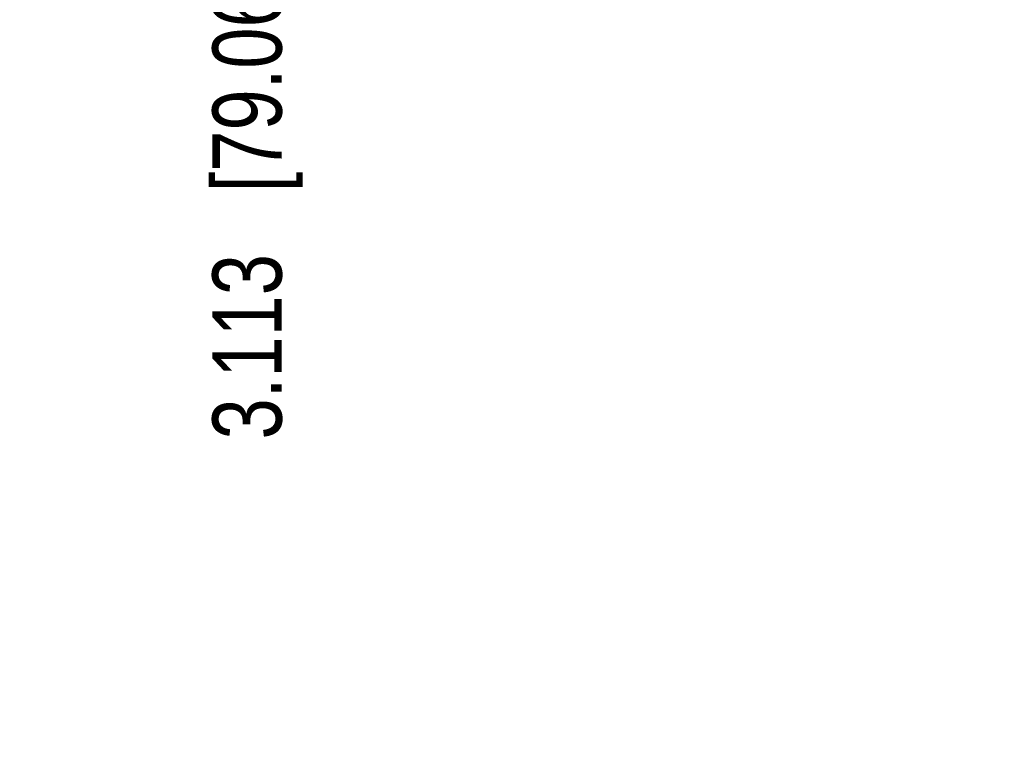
# Model space of a CAD drawing. Header units: inches. Extents: x 0 to 22, y 0 to 17.
# Tile 87 of 217: x 8.4 to 10.2, y 3.1 to 4.4. Entities that reach past the tile are written whole.
import ezdxf

# ---------------------------------------------------------------- set-up
doc = ezdxf.new("R2010")
doc.units = ezdxf.units.IN
doc.header["$LTSCALE"] = 1.21
doc.header["$MEASUREMENT"] = 0
doc.layers.get('0').update_dxf_attribs({"linetype": 'CONTINUOUS'})
doc.layers.add('DIMENSIONS', color=7, linetype='CONTINUOUS')
doc.styles.get("Standard").update_dxf_attribs({"font": 'txt', "width": 0.8})
doc.dimstyles.new('DIMSTYLE_1', dxfattribs={"dimtxt": 0.125, "dimasz": 0.18, "dimexe": 0.18, "dimexo": 0.0625, "dimgap": 0.09, "dimtad": 0, "dimtih": 1, "dimtoh": 1, "dimdec": 3, "dimzin": 4, "dimdsep": 46, "dimtxsty": 'STANDARD', "dimblk": '_FILLED', "dimblk1": '_FILLED', "dimblk2": '_FILLED', "dimcen": 0.09, "dimadec": 0, "dimazin": 0, "dimtp": 0.001, "dimtm": 0.001, "dimtfac": 1, "dimtdec": 3, "dimtofl": 0, "dimtmove": 0, "dimatfit": 3, "dimldrblk": '_FILLED', "dimfxl": 1, "dimtolj": 1, "dimtzin": 4, "dimarcsym": 0})

# ---------------------------------------------------------------- blocks, each defined once
blk = doc.blocks.new('*D19')
at = {"layer": 'DIMENSIONS', "color": 2, "linetype": 'CONTINUOUS'}
blk.add_line((8.7964, 5.2887), (8.7964, 4.6037), dxfattribs=at)
at = {"layer": 'DIMENSIONS', "color": 2, "linetype": 'CONTINUOUS', "insert": (8.7339, 4.5412), "char_height": 0.125, "width": 1.325, "attachment_point": 3, "rotation": 90, "line_spacing_factor": 0.9}
blk.add_mtext('3.113{\\Ftxt.shx;\\W1.000000;\\H0.125000; }[79.06]', dxfattribs=at)
blk = doc.blocks.new('_FILLED')
at = {"color": 0, "linetype": 'BYBLOCK'}
blk.add_solid([(0, 0), (-1, 0.1736), (-1, -0.1736)], dxfattribs=at)
blk = doc.blocks.new('*D21')
at = {"layer": 'DIMENSIONS', "color": 2, "linetype": 'CONTINUOUS'}
blk.add_line((10.2806, 5.2887), (10.2806, 4.6037), dxfattribs=at)
at = {"layer": 'DIMENSIONS', "color": 2, "linetype": 'CONTINUOUS', "insert": (10.2181, 4.5412), "char_height": 0.125, "width": 1.425, "attachment_point": 3, "rotation": 90, "line_spacing_factor": 0.9}
blk.add_mtext('4.597{\\Ftxt.shx;\\W1.000000;\\H0.125000; }[116.76]', dxfattribs=at)
blk = doc.blocks.new('*D22')
at = {"layer": 'DIMENSIONS', "color": 2, "linetype": 'CONTINUOUS'}
blk.add_line((13.6838, 5.2888), (13.6838, 4.6037), dxfattribs=at)
at = {"layer": 'DIMENSIONS', "color": 2, "linetype": 'CONTINUOUS', "insert": (13.6213, 4.5412), "char_height": 0.125, "width": 1.325, "attachment_point": 3, "rotation": 90, "line_spacing_factor": 0.9}
blk.add_mtext('8.000{\\Ftxt.shx;\\W1.000000;\\H0.125000; }[203.2]', dxfattribs=at)

msp = doc.modelspace()

# ---------------------------------------------------------------- dimensions: what is measured, and where the dimension line sits
at = {"layer": 'DIMENSIONS', "color": 2, "linetype": 'CONTINUOUS'}
for feature_location, origin, picture, middle in [((8.7964, 5.2887), (5.6838, 5.3513), '*D19', (8.9308, 3.6106)), ((13.6838, 5.2888), (5.6838, 5.3513), '*D22', (13.8182, 3.6106)), ((10.2806, 5.2887), (5.6838, 5.3512), '*D21', (10.4374, 3.5606))]:
    dim = msp.add_ordinate_dim(feature_location=feature_location, offset=(0, -0.685), dtype=1, origin=origin, dimstyle='DIMSTYLE_1', dxfattribs=at)
    dim.commit()
    dim.dimension.update_dxf_attribs({"geometry": picture, "text_midpoint": middle})

doc.saveas('drawing.dxf')
